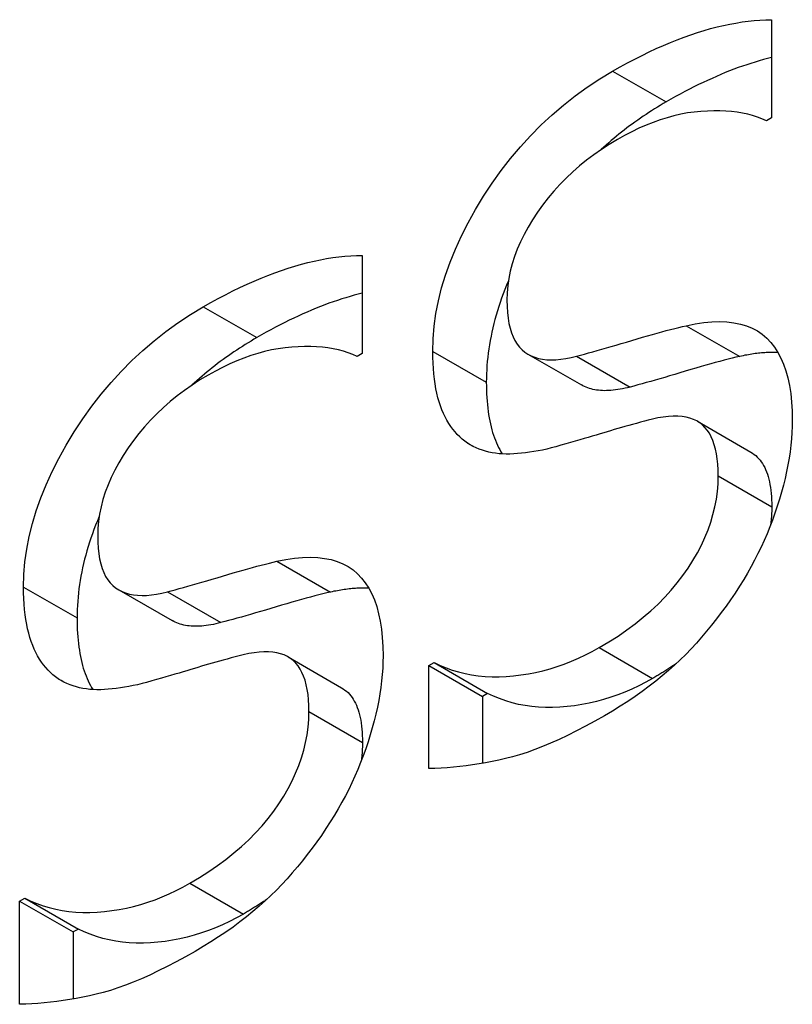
# Model space of a CAD drawing. Header units: inches. Extents: x 45 to 53.6, y 15.4 to 27.
# Tile 21 of 25: x 48.307 to 48.428, y 25.904 to 26.058. Entities that reach past the tile are written whole.
import ezdxf

# ---------------------------------------------------------------- set-up
doc = ezdxf.new("R2010")
doc.units = ezdxf.units.IN
doc.header["$MEASUREMENT"] = 0
doc.layers.add('Visible Edges(ANSI)', color=7, linetype='Continuous', lineweight=25)
doc.layers.add('Visible Tangent Edges(ANSI)', color=7, linetype='Continuous', lineweight=25)

msp = doc.modelspace()

# ---------------------------------------------------------------- linework, layer by layer
at = {"layer": 'Visible Edges(ANSI)'}
for p, q in [((48.42451, 26.05818), (48.42451, 26.04286)), ((48.42451, 26.04286), (48.4237, 26.04239)), ((48.36061, 26.02138), (48.36061, 26.00606)), ((48.36061, 26.00606), (48.3598, 26.00559)), ((48.38648, 26.00594), (48.39484, 26.00114)), ((48.41293, 25.99547), (48.42128, 25.99066)), ((48.32259, 25.96915), (48.33094, 25.96434)), ((48.34903, 25.95867), (48.35738, 25.95386)), ((48.37102, 25.95733), (48.37183, 25.9578)), ((48.37102, 25.95733), (48.37937, 25.95252)), ((48.37102, 25.94123), (48.37102, 25.95733)), ((48.37183, 25.9578), (48.38018, 25.95299)), ((48.38018, 25.95299), (48.37937, 25.95252)), ((48.37937, 25.95252), (48.37937, 25.94207)), ((48.30712, 25.92054), (48.30794, 25.921)), ((48.30712, 25.92054), (48.31548, 25.91573)), ((48.30712, 25.90443), (48.30712, 25.92054)), ((48.30794, 25.921), (48.31629, 25.91619)), ((48.31629, 25.91619), (48.31548, 25.91573)), ((48.31548, 25.91573), (48.31548, 25.90527))]:
    msp.add_line(p, q, dxfattribs=at)
at = {"layer": 'Visible Edges(ANSI)', "flags": 128}
for points in [[(48.39969, 26.05014), (48.40086, 26.0508), (48.40201, 26.05144), (48.40316, 26.05204), (48.40429, 26.05261), (48.40541, 26.05316), (48.40652, 26.05368), (48.40762, 26.05416), (48.40871, 26.05462), (48.40978, 26.05505), (48.41085, 26.05546), (48.4119, 26.05583), (48.41294, 26.05617), (48.41397, 26.05649), (48.41499, 26.05678), (48.416, 26.05704), (48.41699, 26.05728), (48.41798, 26.05748), (48.41895, 26.05766), (48.4199, 26.05782), (48.42085, 26.05794), (48.42178, 26.05804), (48.4227, 26.05812), (48.42361, 26.05816), (48.42451, 26.05818)], [(48.42451, 26.05227), (48.42387, 26.05211), (48.42324, 26.05194), (48.42259, 26.05176), (48.42195, 26.05157), (48.42129, 26.05136), (48.42064, 26.05115), (48.41998, 26.05092), (48.41931, 26.05069), (48.41864, 26.05044), (48.41796, 26.05018), (48.41728, 26.04991), (48.4166, 26.04962), (48.41591, 26.04933), (48.41522, 26.04902), (48.41452, 26.04871), (48.41382, 26.04838), (48.41311, 26.04804), (48.4124, 26.04768), (48.41169, 26.04732), (48.41097, 26.04695), (48.41024, 26.04656), (48.40951, 26.04616), (48.40878, 26.04575), (48.40804, 26.04533)], [(48.37163, 26.00639), (48.37169, 26.00835), (48.37185, 26.01032), (48.37212, 26.0123), (48.37251, 26.01429), (48.373, 26.01629), (48.37361, 26.01831), (48.37432, 26.02033), (48.37515, 26.02236), (48.37608, 26.02441), (48.37712, 26.02646), (48.37828, 26.02853), (48.37954, 26.03061), (48.38089, 26.03265), (48.3823, 26.03462), (48.38377, 26.03651), (48.3853, 26.03833), (48.38689, 26.04007), (48.38853, 26.04174), (48.39024, 26.04333), (48.39201, 26.04484), (48.39384, 26.04628), (48.39573, 26.04764), (48.39768, 26.04893), (48.39969, 26.05014)], [(48.40804, 26.04533), (48.40759, 26.04507), (48.40713, 26.0448), (48.40668, 26.04453), (48.40623, 26.04425), (48.40579, 26.04397), (48.40535, 26.04368), (48.40491, 26.04339), (48.40447, 26.0431), (48.40404, 26.04281), (48.40361, 26.04251), (48.40319, 26.0422), (48.40276, 26.04189), (48.40234, 26.04158), (48.40193, 26.04127), (48.40151, 26.04095), (48.4011, 26.04062), (48.40069, 26.0403), (48.40029, 26.03997), (48.39989, 26.03963), (48.39949, 26.0393), (48.39909, 26.03895), (48.3987, 26.03861), (48.39831, 26.03826), (48.39792, 26.0379)], [(48.4237, 26.04239), (48.42301, 26.04269), (48.4223, 26.04296), (48.42156, 26.0432), (48.42079, 26.04341), (48.41998, 26.04358), (48.41915, 26.04372), (48.41828, 26.04382), (48.41738, 26.0439), (48.41646, 26.04394), (48.4155, 26.04394), (48.41451, 26.04392), (48.41348, 26.04386), (48.41244, 26.04376), (48.41139, 26.04361), (48.41034, 26.04341), (48.40927, 26.04317), (48.4082, 26.04288), (48.40711, 26.04253), (48.40602, 26.04214), (48.40492, 26.04171), (48.40381, 26.04122), (48.40269, 26.04068), (48.40157, 26.0401), (48.40044, 26.03947)], [(48.40044, 26.03947), (48.39917, 26.03871), (48.39795, 26.03792), (48.39676, 26.0371), (48.39562, 26.03623), (48.39452, 26.03534), (48.39346, 26.03441), (48.39244, 26.03345), (48.39146, 26.03245), (48.39053, 26.03141), (48.38963, 26.03034), (48.38877, 26.02924), (48.38796, 26.0281), (48.3872, 26.02695), (48.3865, 26.0258), (48.38587, 26.02465), (48.38531, 26.0235), (48.38481, 26.02235), (48.38438, 26.02121), (48.38402, 26.02006), (48.38372, 26.01892), (48.38349, 26.01778), (48.38333, 26.01665), (48.38323, 26.01551), (48.38319, 26.01438)], [(48.33579, 26.01335), (48.33696, 26.01401), (48.33812, 26.01464), (48.33926, 26.01524), (48.34039, 26.01582), (48.34151, 26.01636), (48.34262, 26.01688), (48.34372, 26.01737), (48.34481, 26.01783), (48.34589, 26.01826), (48.34695, 26.01866), (48.348, 26.01903), (48.34905, 26.01938), (48.35008, 26.01969), (48.3511, 26.01998), (48.3521, 26.02024), (48.3531, 26.02048), (48.35408, 26.02069), (48.35505, 26.02087), (48.356, 26.02102), (48.35695, 26.02115), (48.35788, 26.02125), (48.3588, 26.02132), (48.35971, 26.02137), (48.36061, 26.02138)], [(48.38342, 26.01738), (48.38314, 26.01671), (48.38288, 26.01604), (48.38262, 26.01537), (48.38237, 26.0147), (48.38214, 26.01404), (48.38192, 26.01337), (48.38171, 26.0127), (48.38151, 26.01204), (48.38133, 26.01138), (48.38115, 26.01072), (48.38099, 26.01006), (48.38084, 26.0094), (48.38071, 26.00874), (48.38058, 26.00808), (48.38047, 26.00743), (48.38036, 26.00677), (48.38027, 26.00612), (48.3802, 26.00547), (48.38013, 26.00482), (48.38008, 26.00417), (48.38004, 26.00352), (48.38001, 26.00287), (48.37999, 26.00222), (48.37998, 26.00158)], [(48.36061, 26.01547), (48.35998, 26.01531), (48.35934, 26.01514), (48.3587, 26.01496), (48.35805, 26.01477), (48.3574, 26.01457), (48.35674, 26.01435), (48.35608, 26.01413), (48.35541, 26.01389), (48.35474, 26.01364), (48.35407, 26.01338), (48.35339, 26.01311), (48.3527, 26.01283), (48.35201, 26.01253), (48.35132, 26.01223), (48.35062, 26.01191), (48.34992, 26.01158), (48.34922, 26.01124), (48.34851, 26.01089), (48.34779, 26.01053), (48.34707, 26.01015), (48.34635, 26.00976), (48.34562, 26.00937), (48.34488, 26.00896), (48.34415, 26.00854)], [(48.38319, 26.01438), (48.38321, 26.01339), (48.38327, 26.01246), (48.38337, 26.01158), (48.3835, 26.01076), (48.38368, 26.01), (48.38389, 26.0093), (48.38415, 26.00865), (48.38444, 26.00806), (48.38477, 26.00752), (48.38514, 26.00704), (48.38555, 26.00662), (48.386, 26.00626), (48.38648, 26.00595), (48.387, 26.00568), (48.38756, 26.00546), (48.38814, 26.00529), (48.38877, 26.00517), (48.38942, 26.00509), (48.39011, 26.00506), (48.39084, 26.00508), (48.3916, 26.00515), (48.39239, 26.00526), (48.39322, 26.00543), (48.39408, 26.00563)], [(48.30773, 25.96959), (48.30779, 25.97155), (48.30795, 25.97352), (48.30823, 25.9755), (48.30861, 25.97749), (48.30911, 25.9795), (48.30971, 25.98151), (48.31042, 25.98353), (48.31125, 25.98557), (48.31218, 25.98761), (48.31323, 25.98967), (48.31438, 25.99173), (48.31564, 25.99381), (48.31699, 25.99585), (48.3184, 25.99782), (48.31987, 25.99971), (48.3214, 26.00153), (48.32299, 26.00327), (48.32464, 26.00494), (48.32635, 26.00653), (48.32812, 26.00804), (48.32994, 26.00948), (48.33183, 26.01085), (48.33378, 26.01213), (48.33579, 26.01335)], [(48.41119, 26.0104), (48.41259, 26.01068), (48.41392, 26.01088), (48.41519, 26.01099), (48.4164, 26.01103), (48.41754, 26.01099), (48.41862, 26.01087), (48.41964, 26.01066), (48.42059, 26.01038), (48.42148, 26.01002), (48.42231, 26.00958), (48.42307, 26.00906), (48.42376, 26.00846), (48.4244, 26.00778), (48.42498, 26.00704), (48.42551, 26.00622), (48.42598, 26.00533), (48.42639, 26.00437), (48.42675, 26.00333), (48.42706, 26.00223), (48.42731, 26.00105), (48.4275, 25.9998), (48.42764, 25.99848), (48.42772, 25.99709), (48.42775, 25.99563)], [(48.39408, 26.00563), (48.39468, 26.00579), (48.3953, 26.00596), (48.39594, 26.00614), (48.3966, 26.00632), (48.39728, 26.00651), (48.39799, 26.00672), (48.39872, 26.00692), (48.39947, 26.00714), (48.40025, 26.00737), (48.40104, 26.0076), (48.40186, 26.00785), (48.4027, 26.0081), (48.40354, 26.00835), (48.40435, 26.00859), (48.40514, 26.00882), (48.40591, 26.00903), (48.40666, 26.00924), (48.40737, 26.00944), (48.40807, 26.00963), (48.40874, 26.0098), (48.40939, 26.00997), (48.41001, 26.01012), (48.41061, 26.01027), (48.41119, 26.0104)], [(48.34415, 26.00854), (48.34369, 26.00827), (48.34324, 26.008), (48.34278, 26.00773), (48.34234, 26.00745), (48.34189, 26.00717), (48.34145, 26.00689), (48.34101, 26.0066), (48.34058, 26.00631), (48.34015, 26.00601), (48.33972, 26.00571), (48.33929, 26.00541), (48.33887, 26.0051), (48.33845, 26.00479), (48.33803, 26.00447), (48.33761, 26.00415), (48.3372, 26.00383), (48.3368, 26.0035), (48.33639, 26.00317), (48.33599, 26.00284), (48.33559, 26.0025), (48.33519, 26.00216), (48.3348, 26.00181), (48.33441, 26.00146), (48.33402, 26.00111)], [(48.3598, 26.00559), (48.35912, 26.0059), (48.35841, 26.00617), (48.35766, 26.00641), (48.35689, 26.00661), (48.35609, 26.00678), (48.35525, 26.00692), (48.35438, 26.00703), (48.35349, 26.0071), (48.35256, 26.00714), (48.3516, 26.00715), (48.35061, 26.00712), (48.34959, 26.00706), (48.34855, 26.00696), (48.3475, 26.00681), (48.34644, 26.00662), (48.34537, 26.00637), (48.3443, 26.00608), (48.34321, 26.00574), (48.34212, 26.00535), (48.34102, 26.00491), (48.33991, 26.00442), (48.3388, 26.00389), (48.33767, 26.00331), (48.33654, 26.00267)], [(48.37704, 25.99207), (48.37662, 25.99237), (48.37622, 25.99269), (48.37583, 25.99304), (48.37545, 25.99341), (48.3751, 25.99381), (48.37476, 25.99423), (48.37443, 25.99468), (48.37412, 25.99515), (48.37383, 25.99565), (48.37356, 25.99617), (48.3733, 25.99671), (48.37305, 25.99728), (48.37282, 25.99787), (48.37262, 25.9985), (48.37243, 25.99915), (48.37226, 25.99984), (48.37211, 26.00055), (48.37199, 26.0013), (48.37188, 26.00207), (48.37179, 26.00287), (48.37172, 26.00371), (48.37167, 26.00457), (48.37164, 26.00546), (48.37163, 26.00639)], [(48.41954, 26.00559), (48.41896, 26.00546), (48.41836, 26.00532), (48.41774, 26.00516), (48.41709, 26.00499), (48.41642, 26.00482), (48.41573, 26.00463), (48.41501, 26.00443), (48.41426, 26.00423), (48.4135, 26.00401), (48.41271, 26.00378), (48.41189, 26.00354), (48.41105, 26.00329), (48.41021, 26.00304), (48.40939, 26.00279), (48.4086, 26.00256), (48.40783, 26.00233), (48.40707, 26.00212), (48.40634, 26.00191), (48.40564, 26.0017), (48.40495, 26.00151), (48.40429, 26.00133), (48.40365, 26.00115), (48.40303, 26.00098), (48.40243, 26.00082)], [(48.42552, 26.0062), (48.4253, 26.00621), (48.42507, 26.00622), (48.42485, 26.00622), (48.42462, 26.00622), (48.42439, 26.00622), (48.42415, 26.00621), (48.42392, 26.0062), (48.42368, 26.00619), (48.42344, 26.00618), (48.42319, 26.00616), (48.42295, 26.00614), (48.4227, 26.00611), (48.42245, 26.00609), (48.4222, 26.00606), (48.42194, 26.00603), (48.42169, 26.00599), (48.42143, 26.00595), (48.42116, 26.00591), (48.4209, 26.00586), (48.42063, 26.00582), (48.42036, 26.00577), (48.42009, 26.00571), (48.41981, 26.00565), (48.41954, 26.00559)], [(48.33654, 26.00267), (48.33527, 26.00192), (48.33405, 26.00113), (48.33287, 26.0003), (48.33173, 25.99944), (48.33062, 25.99854), (48.32956, 25.99761), (48.32855, 25.99665), (48.32757, 25.99565), (48.32663, 25.99462), (48.32573, 25.99355), (48.32488, 25.99245), (48.32406, 25.99131), (48.3233, 25.99015), (48.32261, 25.989), (48.32198, 25.98785), (48.32141, 25.9867), (48.32092, 25.98556), (48.32049, 25.98441), (48.32012, 25.98327), (48.31983, 25.98213), (48.31959, 25.98099), (48.31943, 25.97985), (48.31933, 25.97871), (48.3193, 25.97758)], [(48.37998, 26.00158), (48.37999, 26.00096), (48.38, 26.00036), (48.38002, 25.99977), (48.38005, 25.99919), (48.38009, 25.99863), (48.38014, 25.99808), (48.38019, 25.99754), (48.38026, 25.99702), (48.38033, 25.99651), (48.38042, 25.99601), (48.38051, 25.99552), (48.38061, 25.99505), (48.38072, 25.99459), (48.38083, 25.99415), (48.38096, 25.99372), (48.38109, 25.9933), (48.38124, 25.99289), (48.38139, 25.9925), (48.38155, 25.99212), (48.38172, 25.99175), (48.38189, 25.99139), (48.38207, 25.99104), (48.38226, 25.9907), (48.38246, 25.99038)], [(48.40243, 26.00082), (48.40203, 26.00072), (48.40164, 26.00063), (48.40125, 26.00055), (48.40088, 26.00048), (48.40051, 26.00042), (48.40014, 26.00036), (48.39979, 26.00032), (48.39944, 26.00029), (48.3991, 26.00027), (48.39876, 26.00026), (48.39844, 26.00025), (48.39811, 26.00026), (48.3978, 26.00028), (48.3975, 26.00031), (48.3972, 26.00035), (48.39691, 26.00039), (48.39662, 26.00045), (48.39635, 26.00052), (48.39608, 26.0006), (48.39581, 26.00069), (48.39556, 26.00078), (48.39531, 26.00089), (48.39507, 26.00101), (48.39484, 26.00114)], [(48.40591, 25.9958), (48.40527, 25.99563), (48.40465, 25.99547), (48.40403, 25.99531), (48.40341, 25.99515), (48.40281, 25.99499), (48.40222, 25.99482), (48.40163, 25.99466), (48.40106, 25.9945), (48.40049, 25.99433), (48.39993, 25.99417), (48.39939, 25.994), (48.39885, 25.99384), (48.3983, 25.99367), (48.39773, 25.9935), (48.39714, 25.99332), (48.39653, 25.99314), (48.39589, 25.99295), (48.39524, 25.99276), (48.39456, 25.99256), (48.39386, 25.99236), (48.39313, 25.99215), (48.39239, 25.99193), (48.39162, 25.99172), (48.39083, 25.99149)], [(48.41619, 25.98694), (48.41617, 25.98788), (48.41612, 25.98877), (48.41604, 25.98961), (48.41592, 25.9904), (48.41576, 25.99113), (48.41557, 25.99182), (48.41535, 25.99246), (48.41509, 25.99305), (48.4148, 25.99359), (48.41448, 25.99407), (48.41412, 25.99451), (48.41372, 25.9949), (48.41329, 25.99524), (48.41282, 25.99553), (48.41231, 25.99577), (48.41176, 25.99597), (48.41117, 25.99611), (48.41054, 25.99621), (48.40986, 25.99626), (48.40915, 25.99626), (48.4084, 25.99622), (48.40761, 25.99613), (48.40678, 25.99599), (48.40591, 25.9958)], [(48.42775, 25.99563), (48.42774, 25.99467), (48.4277, 25.9937), (48.42763, 25.99272), (48.42753, 25.99172), (48.42741, 25.99072), (48.42725, 25.9897), (48.42707, 25.98866), (48.42687, 25.98761), (48.42663, 25.98656), (48.42637, 25.98548), (48.42608, 25.9844), (48.42576, 25.9833), (48.42541, 25.9822), (48.42505, 25.98112), (48.42466, 25.98004), (48.42425, 25.97897), (48.42382, 25.97791), (48.42337, 25.97686), (48.42289, 25.97583), (48.42239, 25.9748), (48.42187, 25.97378), (48.42133, 25.97277), (48.42077, 25.97177), (48.42018, 25.97079)], [(48.39083, 25.99149), (48.39012, 25.99131), (48.38942, 25.99114), (48.38873, 25.99098), (48.38805, 25.99085), (48.38739, 25.99073), (48.38673, 25.99063), (48.3861, 25.99054), (48.38547, 25.99047), (48.38486, 25.99042), (48.38425, 25.99038), (48.38367, 25.99036), (48.38309, 25.99036), (48.38253, 25.99037), (48.38197, 25.99041), (48.38143, 25.99047), (48.3809, 25.99056), (48.38038, 25.99067), (48.37987, 25.9908), (48.37937, 25.99095), (48.37888, 25.99113), (48.37841, 25.99133), (48.37794, 25.99155), (48.37748, 25.9918), (48.37704, 25.99207)], [(48.42128, 25.99066), (48.42155, 25.99049), (48.42181, 25.99031), (48.42205, 25.99011), (48.42228, 25.98989), (48.4225, 25.98966), (48.42271, 25.98941), (48.42291, 25.98915), (48.4231, 25.98887), (48.42327, 25.98857), (48.42344, 25.98826), (48.42359, 25.98793), (48.42373, 25.98758), (48.42386, 25.98722), (48.42398, 25.98684), (48.42408, 25.98644), (48.42418, 25.98603), (48.42426, 25.9856), (48.42434, 25.98515), (48.4244, 25.98469), (48.42445, 25.98421), (48.42449, 25.98372), (48.42452, 25.9832), (48.42454, 25.98268), (48.42454, 25.98213)], [(48.3976, 25.96013), (48.3991, 25.96102), (48.40054, 25.96194), (48.40191, 25.96289), (48.40323, 25.96386), (48.40448, 25.96486), (48.40567, 25.96588), (48.40679, 25.96693), (48.40786, 25.968), (48.40886, 25.9691), (48.4098, 25.97022), (48.41068, 25.97137), (48.41149, 25.97255), (48.41224, 25.97373), (48.41293, 25.97492), (48.41355, 25.97612), (48.4141, 25.97731), (48.41459, 25.97851), (48.41501, 25.97971), (48.41537, 25.98091), (48.41567, 25.98211), (48.4159, 25.98331), (48.41606, 25.98452), (48.41616, 25.98573), (48.41619, 25.98694)], [(48.42454, 25.98213), (48.42454, 25.98201), (48.42454, 25.98189), (48.42454, 25.98177), (48.42454, 25.98165), (48.42453, 25.98153), (48.42453, 25.9814), (48.42453, 25.98128), (48.42452, 25.98116), (48.42451, 25.98104), (48.42451, 25.98092), (48.4245, 25.9808), (48.42449, 25.98068), (48.42449, 25.98056), (48.42448, 25.98044), (48.42447, 25.98032), (48.42446, 25.9802), (48.42445, 25.98008), (48.42444, 25.97995), (48.42442, 25.97983), (48.42441, 25.97971), (48.4244, 25.97959), (48.42438, 25.97947), (48.42437, 25.97935), (48.42435, 25.97923)], [(48.31953, 25.98059), (48.31925, 25.97991), (48.31898, 25.97924), (48.31872, 25.97857), (48.31848, 25.97791), (48.31824, 25.97724), (48.31802, 25.97657), (48.31781, 25.97591), (48.31761, 25.97524), (48.31743, 25.97458), (48.31726, 25.97392), (48.31709, 25.97326), (48.31695, 25.9726), (48.31681, 25.97194), (48.31668, 25.97129), (48.31657, 25.97063), (48.31647, 25.96998), (48.31638, 25.96932), (48.3163, 25.96867), (48.31623, 25.96802), (48.31618, 25.96737), (48.31614, 25.96672), (48.31611, 25.96607), (48.31609, 25.96543), (48.31608, 25.96478)], [(48.3193, 25.97758), (48.31931, 25.97659), (48.31937, 25.97566), (48.31947, 25.97479), (48.31961, 25.97397), (48.31978, 25.97321), (48.32, 25.9725), (48.32025, 25.97185), (48.32054, 25.97126), (48.32087, 25.97073), (48.32124, 25.97025), (48.32165, 25.96983), (48.3221, 25.96946), (48.32259, 25.96915), (48.32311, 25.96888), (48.32366, 25.96867), (48.32425, 25.9685), (48.32487, 25.96837), (48.32552, 25.9683), (48.32622, 25.96827), (48.32694, 25.96829), (48.3277, 25.96835), (48.32849, 25.96847), (48.32932, 25.96863), (48.33018, 25.96884)], [(48.34729, 25.97361), (48.34869, 25.97388), (48.35002, 25.97408), (48.35129, 25.9742), (48.3525, 25.97423), (48.35365, 25.97419), (48.35473, 25.97407), (48.35574, 25.97387), (48.35669, 25.97359), (48.35758, 25.97323), (48.35841, 25.97278), (48.35917, 25.97226), (48.35987, 25.97166), (48.3605, 25.97099), (48.36108, 25.97024), (48.36161, 25.96942), (48.36208, 25.96853), (48.3625, 25.96757), (48.36286, 25.96654), (48.36316, 25.96543), (48.36341, 25.96426), (48.36361, 25.96301), (48.36374, 25.96169), (48.36383, 25.9603), (48.36385, 25.95883)], [(48.33018, 25.96884), (48.33078, 25.969), (48.3314, 25.96916), (48.33204, 25.96934), (48.3327, 25.96953), (48.33339, 25.96972), (48.33409, 25.96992), (48.33482, 25.97013), (48.33558, 25.97035), (48.33635, 25.97057), (48.33715, 25.97081), (48.33796, 25.97105), (48.3388, 25.9713), (48.33964, 25.97155), (48.34046, 25.97179), (48.34125, 25.97202), (48.34201, 25.97224), (48.34276, 25.97245), (48.34348, 25.97264), (48.34417, 25.97283), (48.34484, 25.97301), (48.34549, 25.97317), (48.34611, 25.97333), (48.34671, 25.97347), (48.34729, 25.97361)], [(48.31314, 25.95527), (48.31272, 25.95557), (48.31232, 25.9559), (48.31193, 25.95625), (48.31156, 25.95662), (48.3112, 25.95702), (48.31086, 25.95744), (48.31054, 25.95788), (48.31023, 25.95835), (48.30993, 25.95885), (48.30966, 25.95937), (48.3094, 25.95991), (48.30915, 25.96048), (48.30893, 25.96108), (48.30872, 25.9617), (48.30853, 25.96236), (48.30836, 25.96304), (48.30822, 25.96376), (48.30809, 25.9645), (48.30798, 25.96527), (48.30789, 25.96608), (48.30782, 25.96691), (48.30777, 25.96778), (48.30774, 25.96867), (48.30773, 25.96959)], [(48.36162, 25.96941), (48.3614, 25.96942), (48.36118, 25.96942), (48.36095, 25.96942), (48.36072, 25.96942), (48.36049, 25.96942), (48.36026, 25.96942), (48.36002, 25.96941), (48.35978, 25.9694), (48.35954, 25.96938), (48.3593, 25.96936), (48.35905, 25.96934), (48.3588, 25.96932), (48.35855, 25.96929), (48.3583, 25.96926), (48.35805, 25.96923), (48.35779, 25.96919), (48.35753, 25.96915), (48.35727, 25.96911), (48.357, 25.96907), (48.35673, 25.96902), (48.35646, 25.96897), (48.35619, 25.96892), (48.35592, 25.96886), (48.35564, 25.9688)], [(48.42018, 25.97079), (48.41951, 25.96971), (48.41882, 25.96865), (48.41812, 25.96761), (48.4174, 25.96659), (48.41667, 25.96559), (48.41592, 25.9646), (48.41516, 25.96363), (48.41438, 25.96269), (48.41359, 25.96176), (48.41278, 25.96085), (48.41196, 25.95995), (48.41112, 25.95908), (48.41026, 25.95822), (48.40936, 25.95737), (48.40842, 25.95654), (48.40745, 25.95571), (48.40645, 25.95489), (48.4054, 25.95409), (48.40433, 25.9533), (48.40321, 25.95251), (48.40207, 25.95174), (48.40088, 25.95098), (48.39966, 25.95023), (48.39841, 25.94949)], [(48.35564, 25.9688), (48.35506, 25.96866), (48.35447, 25.96852), (48.35384, 25.96836), (48.35319, 25.9682), (48.35252, 25.96802), (48.35183, 25.96783), (48.35111, 25.96764), (48.35037, 25.96743), (48.3496, 25.96721), (48.34881, 25.96698), (48.34799, 25.96674), (48.34715, 25.96649), (48.34631, 25.96624), (48.3455, 25.966), (48.3447, 25.96576), (48.34393, 25.96554), (48.34318, 25.96532), (48.34245, 25.96511), (48.34174, 25.96491), (48.34105, 25.96472), (48.34039, 25.96453), (48.33975, 25.96436), (48.33913, 25.96419), (48.33853, 25.96403)], [(48.31608, 25.96478), (48.31609, 25.96417), (48.3161, 25.96356), (48.31612, 25.96297), (48.31615, 25.9624), (48.31619, 25.96183), (48.31624, 25.96128), (48.3163, 25.96075), (48.31636, 25.96022), (48.31644, 25.95971), (48.31652, 25.95921), (48.31661, 25.95873), (48.31671, 25.95826), (48.31682, 25.9578), (48.31694, 25.95735), (48.31706, 25.95692), (48.3172, 25.9565), (48.31734, 25.95609), (48.31749, 25.9557), (48.31765, 25.95532), (48.31782, 25.95495), (48.31799, 25.95459), (48.31817, 25.95424), (48.31836, 25.95391), (48.31856, 25.95358)], [(48.33853, 25.96403), (48.33813, 25.96393), (48.33774, 25.96384), (48.33736, 25.96375), (48.33698, 25.96368), (48.33661, 25.96362), (48.33625, 25.96357), (48.33589, 25.96353), (48.33554, 25.96349), (48.3352, 25.96347), (48.33486, 25.96346), (48.33454, 25.96346), (48.33422, 25.96347), (48.3339, 25.96348), (48.3336, 25.96351), (48.3333, 25.96355), (48.33301, 25.9636), (48.33273, 25.96366), (48.33245, 25.96372), (48.33218, 25.9638), (48.33192, 25.96389), (48.33166, 25.96399), (48.33141, 25.96409), (48.33117, 25.96421), (48.33094, 25.96434)], [(48.34201, 25.959), (48.34138, 25.95884), (48.34075, 25.95868), (48.34013, 25.95851), (48.33952, 25.95835), (48.33891, 25.95819), (48.33832, 25.95803), (48.33774, 25.95786), (48.33716, 25.9577), (48.33659, 25.95754), (48.33604, 25.95737), (48.33549, 25.95721), (48.33495, 25.95704), (48.3344, 25.95687), (48.33383, 25.9567), (48.33324, 25.95652), (48.33263, 25.95634), (48.332, 25.95615), (48.33134, 25.95596), (48.33066, 25.95576), (48.32996, 25.95556), (48.32924, 25.95535), (48.32849, 25.95514), (48.32773, 25.95492), (48.32694, 25.9547)], [(48.35229, 25.95014), (48.35228, 25.95108), (48.35222, 25.95197), (48.35214, 25.95281), (48.35202, 25.9536), (48.35186, 25.95434), (48.35168, 25.95503), (48.35145, 25.95566), (48.3512, 25.95625), (48.3509, 25.95679), (48.35058, 25.95728), (48.35022, 25.95772), (48.34982, 25.9581), (48.34939, 25.95844), (48.34892, 25.95873), (48.34841, 25.95898), (48.34786, 25.95917), (48.34727, 25.95932), (48.34664, 25.95942), (48.34597, 25.95947), (48.34526, 25.95947), (48.34451, 25.95942), (48.34372, 25.95933), (48.34288, 25.95919), (48.34201, 25.959)], [(48.36385, 25.95883), (48.36384, 25.95788), (48.3638, 25.95691), (48.36373, 25.95592), (48.36363, 25.95493), (48.36351, 25.95392), (48.36336, 25.9529), (48.36318, 25.95187), (48.36297, 25.95082), (48.36273, 25.94976), (48.36247, 25.94869), (48.36218, 25.9476), (48.36186, 25.94651), (48.36152, 25.94541), (48.36115, 25.94432), (48.36076, 25.94324), (48.36035, 25.94217), (48.35992, 25.94112), (48.35947, 25.94007), (48.35899, 25.93903), (48.35849, 25.938), (48.35797, 25.93698), (48.35743, 25.93598), (48.35687, 25.93498), (48.35628, 25.93399)], [(48.37183, 25.9578), (48.37276, 25.95736), (48.3737, 25.95697), (48.37466, 25.95662), (48.37565, 25.95633), (48.37665, 25.95608), (48.37767, 25.95589), (48.37872, 25.95574), (48.37978, 25.95564), (48.38087, 25.95559), (48.38197, 25.95558), (48.3831, 25.95563), (48.38424, 25.95572), (48.38539, 25.95586), (48.38654, 25.95604), (48.38767, 25.95626), (48.38881, 25.95652), (48.38993, 25.95683), (48.39104, 25.95718), (48.39215, 25.95756), (48.39326, 25.95799), (48.39435, 25.95846), (48.39544, 25.95898), (48.39652, 25.95953), (48.3976, 25.96013)], [(48.40967, 25.95766), (48.40952, 25.95756), (48.40937, 25.95746), (48.40922, 25.95736), (48.40908, 25.95726), (48.40893, 25.95716), (48.40878, 25.95706), (48.40862, 25.95696), (48.40847, 25.95686), (48.40832, 25.95676), (48.40817, 25.95666), (48.40801, 25.95657), (48.40786, 25.95647), (48.4077, 25.95637), (48.40755, 25.95627), (48.40739, 25.95618), (48.40723, 25.95608), (48.40707, 25.95598), (48.40692, 25.95589), (48.40676, 25.95579), (48.4066, 25.9557), (48.40643, 25.9556), (48.40627, 25.95551), (48.40611, 25.95541), (48.40595, 25.95532)], [(48.32694, 25.9547), (48.32622, 25.95451), (48.32552, 25.95434), (48.32483, 25.95419), (48.32415, 25.95405), (48.32349, 25.95393), (48.32284, 25.95383), (48.3222, 25.95374), (48.32157, 25.95367), (48.32096, 25.95362), (48.32036, 25.95358), (48.31977, 25.95356), (48.31919, 25.95356), (48.31863, 25.95358), (48.31808, 25.95361), (48.31754, 25.95368), (48.317, 25.95376), (48.31648, 25.95387), (48.31597, 25.954), (48.31547, 25.95416), (48.31499, 25.95433), (48.31451, 25.95453), (48.31404, 25.95476), (48.31359, 25.955), (48.31314, 25.95527)], [(48.40595, 25.95532), (48.40487, 25.95472), (48.40379, 25.95417), (48.4027, 25.95366), (48.40161, 25.95318), (48.40051, 25.95275), (48.3994, 25.95237), (48.39828, 25.95202), (48.39716, 25.95172), (48.39603, 25.95145), (48.39489, 25.95123), (48.39374, 25.95105), (48.39259, 25.95091), (48.39145, 25.95082), (48.39032, 25.95077), (48.38922, 25.95078), (48.38813, 25.95083), (48.38707, 25.95093), (48.38603, 25.95108), (48.385, 25.95127), (48.384, 25.95152), (48.38301, 25.95182), (48.38205, 25.95216), (48.38111, 25.95255), (48.38018, 25.95299)], [(48.35738, 25.95386), (48.35765, 25.95369), (48.35791, 25.95351), (48.35816, 25.95331), (48.35839, 25.9531), (48.35861, 25.95287), (48.35882, 25.95262), (48.35901, 25.95235), (48.3592, 25.95207), (48.35937, 25.95178), (48.35954, 25.95146), (48.35969, 25.95113), (48.35983, 25.95078), (48.35996, 25.95042), (48.36008, 25.95004), (48.36019, 25.94964), (48.36028, 25.94923), (48.36037, 25.9488), (48.36044, 25.94836), (48.3605, 25.94789), (48.36055, 25.94741), (48.36059, 25.94692), (48.36062, 25.94641), (48.36064, 25.94588), (48.36064, 25.94533)], [(48.3337, 25.92333), (48.3352, 25.92423), (48.33664, 25.92515), (48.33801, 25.92609), (48.33933, 25.92706), (48.34058, 25.92806), (48.34177, 25.92908), (48.3429, 25.93013), (48.34396, 25.9312), (48.34496, 25.9323), (48.3459, 25.93343), (48.34678, 25.93458), (48.34759, 25.93575), (48.34834, 25.93694), (48.34903, 25.93813), (48.34965, 25.93932), (48.3502, 25.94051), (48.35069, 25.94171), (48.35112, 25.94291), (48.35148, 25.94411), (48.35177, 25.94531), (48.352, 25.94652), (48.35216, 25.94772), (48.35226, 25.94893), (48.35229, 25.95014)], [(48.39841, 25.94949), (48.39692, 25.94865), (48.39546, 25.94786), (48.39405, 25.94712), (48.39267, 25.94643), (48.39133, 25.9458), (48.39002, 25.94521), (48.38876, 25.94468), (48.38753, 25.9442), (48.38634, 25.94377), (48.38518, 25.9434), (48.38407, 25.94308), (48.38299, 25.9428), (48.38194, 25.94257), (48.38089, 25.94235), (48.37986, 25.94215), (48.37884, 25.94198), (48.37782, 25.94182), (48.37682, 25.94167), (48.37583, 25.94155), (48.37485, 25.94145), (48.37387, 25.94137), (48.37291, 25.9413), (48.37196, 25.94126), (48.37102, 25.94123)], [(48.36064, 25.94533), (48.36064, 25.94521), (48.36064, 25.94509), (48.36064, 25.94497), (48.36064, 25.94485), (48.36064, 25.94473), (48.36063, 25.94461), (48.36063, 25.94449), (48.36062, 25.94437), (48.36062, 25.94425), (48.36061, 25.94412), (48.3606, 25.944), (48.3606, 25.94388), (48.36059, 25.94376), (48.36058, 25.94364), (48.36057, 25.94352), (48.36056, 25.9434), (48.36055, 25.94328), (48.36054, 25.94316), (48.36053, 25.94304), (48.36051, 25.94292), (48.3605, 25.9428), (48.36049, 25.94268), (48.36047, 25.94256), (48.36046, 25.94243)], [(48.35628, 25.93399), (48.35561, 25.93291), (48.35492, 25.93186), (48.35422, 25.93081), (48.3535, 25.92979), (48.35277, 25.92879), (48.35202, 25.9278), (48.35126, 25.92684), (48.35048, 25.92589), (48.34969, 25.92496), (48.34888, 25.92405), (48.34806, 25.92316), (48.34722, 25.92228), (48.34636, 25.92143), (48.34546, 25.92058), (48.34452, 25.91974), (48.34355, 25.91891), (48.34255, 25.9181), (48.34151, 25.91729), (48.34043, 25.9165), (48.33932, 25.91572), (48.33817, 25.91495), (48.33698, 25.91419), (48.33576, 25.91344), (48.33451, 25.9127)], [(48.30794, 25.921), (48.30886, 25.92056), (48.3098, 25.92017), (48.31077, 25.91983), (48.31175, 25.91953), (48.31275, 25.91929), (48.31378, 25.91909), (48.31482, 25.91894), (48.31588, 25.91884), (48.31697, 25.91879), (48.31807, 25.91879), (48.3192, 25.91883), (48.32034, 25.91892), (48.3215, 25.91906), (48.32264, 25.91924), (48.32378, 25.91947), (48.32491, 25.91973), (48.32603, 25.92003), (48.32715, 25.92038), (48.32826, 25.92077), (48.32936, 25.9212), (48.33045, 25.92167), (48.33154, 25.92218), (48.33262, 25.92274), (48.3337, 25.92333)], [(48.34577, 25.92087), (48.34562, 25.92076), (48.34547, 25.92066), (48.34533, 25.92056), (48.34518, 25.92046), (48.34503, 25.92036), (48.34488, 25.92026), (48.34473, 25.92016), (48.34457, 25.92007), (48.34442, 25.91997), (48.34427, 25.91987), (48.34412, 25.91977), (48.34396, 25.91967), (48.34381, 25.91958), (48.34365, 25.91948), (48.34349, 25.91938), (48.34333, 25.91928), (48.34318, 25.91919), (48.34302, 25.91909), (48.34286, 25.919), (48.3427, 25.9189), (48.34254, 25.91881), (48.34237, 25.91871), (48.34221, 25.91862), (48.34205, 25.91852)], [(48.34205, 25.91852), (48.34098, 25.91793), (48.33989, 25.91737), (48.33881, 25.91686), (48.33771, 25.91639), (48.33661, 25.91596), (48.3355, 25.91557), (48.33438, 25.91522), (48.33326, 25.91492), (48.33213, 25.91466), (48.33099, 25.91443), (48.32985, 25.91425), (48.3287, 25.91411), (48.32755, 25.91402), (48.32643, 25.91398), (48.32532, 25.91398), (48.32424, 25.91403), (48.32317, 25.91413), (48.32213, 25.91428), (48.3211, 25.91448), (48.3201, 25.91472), (48.31912, 25.91502), (48.31815, 25.91536), (48.31721, 25.91575), (48.31629, 25.91619)], [(48.33451, 25.9127), (48.33302, 25.91185), (48.33156, 25.91106), (48.33015, 25.91032), (48.32877, 25.90964), (48.32743, 25.909), (48.32612, 25.90842), (48.32486, 25.90788), (48.32363, 25.90741), (48.32244, 25.90698), (48.32129, 25.9066), (48.32017, 25.90628), (48.31909, 25.90601), (48.31804, 25.90577), (48.31699, 25.90556), (48.31596, 25.90536), (48.31494, 25.90518), (48.31393, 25.90502), (48.31292, 25.90488), (48.31193, 25.90476), (48.31095, 25.90465), (48.30998, 25.90457), (48.30902, 25.90451), (48.30806, 25.90446), (48.30712, 25.90443)]]:
    msp.add_lwpolyline(points, dxfattribs=at)
at = {"layer": 'Visible Tangent Edges(ANSI)'}
for p, q in [((48.39969, 26.05014), (48.40804, 26.04533)), ((48.33579, 26.01335), (48.34415, 26.00854)), ((48.41119, 26.0104), (48.41954, 26.00559)), ((48.37163, 26.00639), (48.37998, 26.00158)), ((48.39408, 26.00563), (48.40243, 26.00082)), ((48.37704, 25.99207), (48.3779, 25.99157)), ((48.41619, 25.98694), (48.42454, 25.98213)), ((48.34729, 25.97361), (48.35564, 25.9688)), ((48.30773, 25.96959), (48.31608, 25.96478)), ((48.33018, 25.96884), (48.33853, 25.96403)), ((48.3976, 25.96013), (48.40595, 25.95532)), ((48.31314, 25.95527), (48.314, 25.95478)), ((48.35229, 25.95014), (48.36064, 25.94533)), ((48.3337, 25.92333), (48.34205, 25.91852))]:
    msp.add_line(p, q, dxfattribs=at)

doc.saveas('drawing.dxf')
